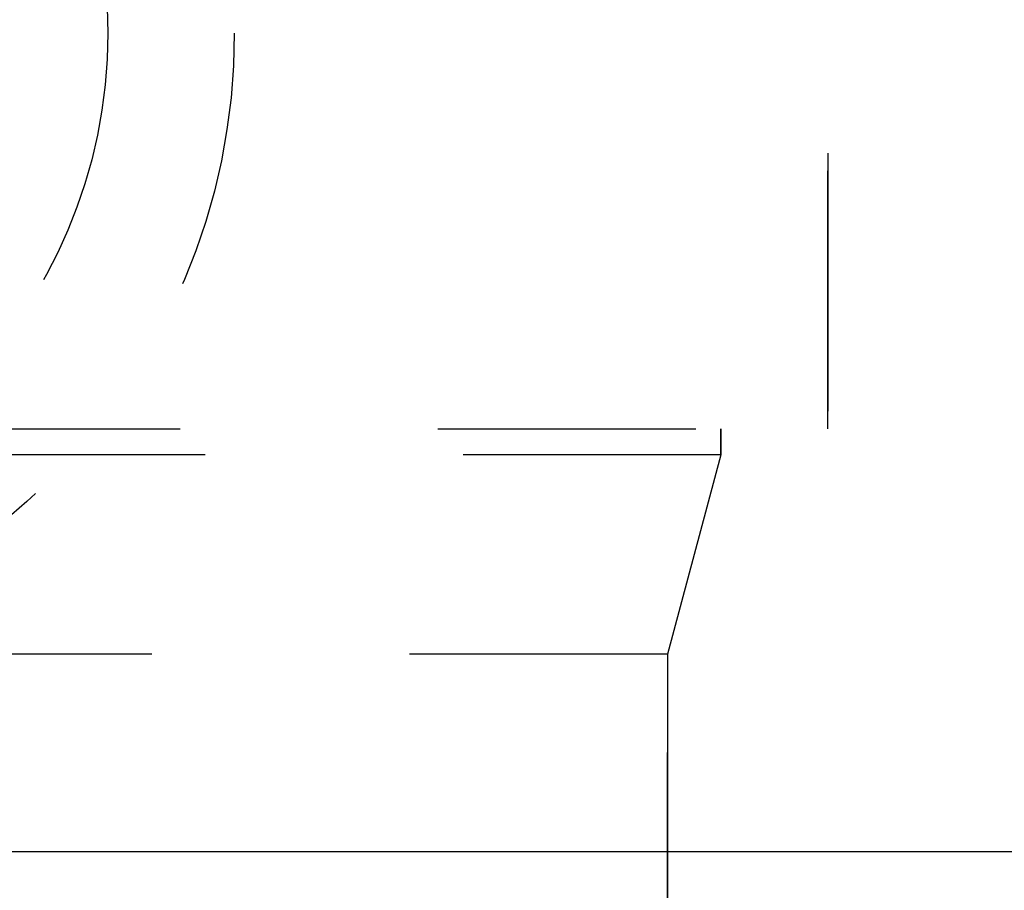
# Model space of a CAD drawing. Header units: millimetres. Extents: x 396 to 584, y 424 to 576.
# Tile 18 of 24: x 501 to 526, y 527 to 549. Entities that reach past the tile are written whole.
import ezdxf

# ---------------------------------------------------------------- set-up
doc = ezdxf.new("R2010")
doc.units = ezdxf.units.MM
doc.header["$LTSCALE"] = 65.185185
doc.linetypes.add('HIDDEN', pattern=[0.2, 0.1, -0.1])
for name, color, linetype in [('FLAECHEN', 7, 'CONTINUOUS'), ('KONST.EL_MIT_GEO', 7, 'CONTINUOUS'), ('KURVEN', 7, 'CONTINUOUS')]:
    doc.layers.add(name, color=color, linetype=linetype)

msp = doc.modelspace()

# ---------------------------------------------------------------- linework, layer by layer
at = {"layer": 'FLAECHEN', "color": 8, "linetype": 'HIDDEN'}
for p, q in [((521.038, 558.175), (521.038, 538.175)), ((518.338, 538.175), (518.338, 537.513)), ((518.338, 537.513), (461.738, 537.513)), ((518.338, 537.513), (516.988, 532.475)), ((516.988, 532.475), (463.088, 532.475)), ((516.988, 532.475), (516.988, 523.475))]:
    msp.add_line(p, q, dxfattribs=at)
at = {"layer": 'FLAECHEN', "color": 7, "linetype": 'Continuous'}
msp.add_line((531.038, 527.475), (449.038, 527.475), dxfattribs=at)
at = {"layer": 'KONST.EL_MIT_GEO', "color": 8, "linetype": 'HIDDEN'}
for p, q in [((521.038, 538.175), (521.038, 558.175)), ((459.038, 538.175), (521.038, 538.175)), ((518.338, 537.513), (518.338, 538.175)), ((516.988, 523.475), (516.988, 532.475))]:
    msp.add_line(p, q, dxfattribs=at)
at = {"layer": 'KURVEN', "color": 8, "linetype": 'HIDDEN'}
for radius in [16, 12.8]:
    msp.add_circle((490.038, 548.175), radius, dxfattribs=at)

doc.saveas('drawing.dxf')
